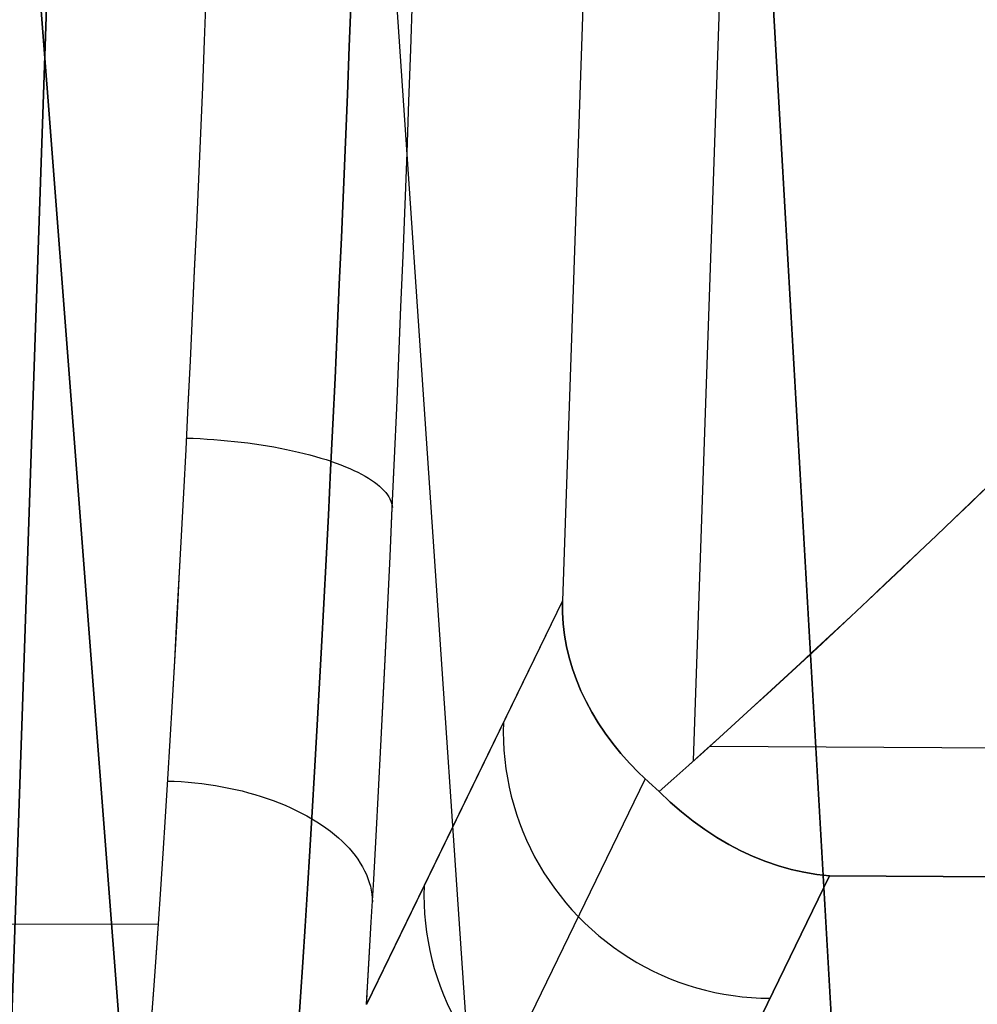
# Model space of a CAD drawing. Header units: millimetres. Extents: x -273 to 273, y -240 to 302.
# Tile 19 of 256: x -242.7 to -235.53, y -187.83 to -180.46. Entities that reach past the tile are written whole.
import ezdxf

# ---------------------------------------------------------------- set-up
doc = ezdxf.new("R2010")
doc.units = ezdxf.units.MM
doc.header["$MEASUREMENT"] = 0
doc.layers.add('IGES level 1', color=7, linetype='Continuous', true_color=0x3e413d)
doc.layers.add('IGES level 2', color=7, linetype='Continuous', true_color=0x008000)

msp = doc.modelspace()

# ---------------------------------------------------------------- linework, layer by layer
at = {"layer": 'IGES level 1'}
for p, q in [((-228.3871, 232.2157, 421.8598), (-244.293, -232.7607, 431.7657)), ((-244.293, -232.7607, 431.7657), (-228.3871, 232.2157, 421.8598)), ((-237.6533, -186.0074, 423.4286), (-224.9265, 185.6097, 415.4579)), ((-225.9799, 184.4738, 413.3118), (-238.636, -184.8118, 421.2368)), ((-225.9799, 184.4738, 413.3118), (-238.636, -184.8118, 421.2368)), ((-241.3042, -180.2717, 377.5726), (-241.3181, -180.6179, 377.5742)), ((-241.3042, -180.2717, 377.5725), (-241.318, -180.6179, 377.5742)), ((-240.2319, -180.6593, 377.9902), (-240.218, -180.3003, 377.9897)), ((-240.218, -180.3003, 377.9897), (-240.2319, -180.6593, 377.9902)), ((-239.7708, -180.6817, 379.0278), (-239.7571, -180.2938, 379.026)), ((-239.7708, -180.6818, 379.028), (-239.7571, -180.2938, 379.0262)), ((-241.3181, -180.6179, 377.5742), (-241.3323, -180.9639, 377.5639)), ((-241.318, -180.6179, 377.5742), (-241.3323, -180.964, 377.564)), ((-240.2462, -181.0181, 377.9784), (-240.2319, -180.6593, 377.9902)), ((-240.2319, -180.6593, 377.9902), (-240.2462, -181.0181, 377.9784)), ((-239.7848, -181.0695, 379.0166), (-239.7708, -180.6817, 379.0278)), ((-239.7848, -181.0696, 379.0168), (-239.7708, -180.6818, 379.028)), ((-241.3323, -180.9639, 377.5639), (-241.347, -181.3093, 377.5416)), ((-241.3323, -180.964, 377.564), (-241.3469, -181.3094, 377.5417)), ((-240.2608, -181.3762, 377.9542), (-240.2462, -181.0181, 377.9784)), ((-240.2462, -181.0181, 377.9784), (-240.2608, -181.3762, 377.9542)), ((-239.7993, -181.4566, 378.9923), (-239.7848, -181.0695, 379.0166)), ((-239.7993, -181.4567, 378.9925), (-239.7848, -181.0696, 379.0168)), ((-241.347, -181.3093, 377.5416), (-241.3619, -181.6537, 377.5074)), ((-241.3469, -181.3094, 377.5417), (-241.3618, -181.6539, 377.5075)), ((-240.2757, -181.7332, 377.9177), (-240.2608, -181.3762, 377.9542)), ((-240.2608, -181.3762, 377.9542), (-240.2757, -181.7332, 377.9177)), ((-239.8141, -181.8427, 378.9549), (-239.7993, -181.4566, 378.9923)), ((-239.8141, -181.8429, 378.9551), (-239.7993, -181.4567, 378.9925)), ((-241.3619, -181.6537, 377.5074), (-241.3771, -181.9967, 377.4612)), ((-241.3618, -181.6539, 377.5075), (-241.377, -181.997, 377.4614)), ((-240.291, -182.0888, 377.8691), (-240.2757, -181.7332, 377.9177)), ((-240.2757, -181.7332, 377.9177), (-240.291, -182.0888, 377.8691)), ((-239.8292, -182.2274, 378.9045), (-239.8141, -181.8427, 378.9549)), ((-239.8292, -182.2275, 378.9048), (-239.8141, -181.8429, 378.9551)), ((-241.3771, -181.9967, 377.4612), (-241.3926, -182.3379, 377.4032)), ((-241.377, -181.997, 377.4614), (-241.3925, -182.3383, 377.4034)), ((-240.3065, -182.4425, 377.8082), (-240.291, -182.0888, 377.8691)), ((-240.291, -182.0888, 377.8691), (-240.3065, -182.4425, 377.8082)), ((-239.8447, -182.61, 378.8412), (-239.8292, -182.2274, 378.9045)), ((-239.8447, -182.6103, 378.8415), (-239.8292, -182.2275, 378.9048)), ((-241.3926, -182.3379, 377.4032), (-241.4084, -182.6769, 377.3335)), ((-241.3925, -182.3383, 377.4034), (-241.4083, -182.6773, 377.3336)), ((-240.3223, -182.7939, 377.7352), (-240.3065, -182.4425, 377.8082)), ((-240.3065, -182.4425, 377.8082), (-240.3223, -182.7939, 377.7352)), ((-239.8604, -182.9904, 378.765), (-239.8447, -182.61, 378.8412)), ((-239.8604, -182.9906, 378.7654), (-239.8447, -182.6103, 378.8415)), ((-241.4084, -182.6769, 377.3335), (-241.4245, -183.0133, 377.252)), ((-241.4083, -182.6773, 377.3336), (-241.4243, -183.0137, 377.2522)), ((-240.3384, -183.1426, 377.6502), (-240.3223, -182.7939, 377.7352)), ((-240.3223, -182.7939, 377.7352), (-240.3384, -183.1426, 377.6502)), ((-241.4245, -183.0133, 377.252), (-241.4407, -183.3466, 377.1589)), ((-241.4243, -183.0137, 377.2522), (-241.4406, -183.3471, 377.1591)), ((-239.8765, -183.3679, 378.676), (-239.8604, -182.9904, 378.765)), ((-239.8765, -183.3682, 378.6764), (-239.8604, -182.9906, 378.7654)), ((-240.3547, -183.4881, 377.5532), (-240.3384, -183.1426, 377.6502)), ((-240.3384, -183.1426, 377.6502), (-240.3547, -183.4881, 377.5532)), ((-241.4407, -183.3466, 377.1589), (-241.4572, -183.6765, 377.0543)), ((-241.4406, -183.3471, 377.1591), (-241.457, -183.677, 377.0545)), ((-239.8928, -183.7421, 378.5743), (-239.8765, -183.3679, 378.676)), ((-239.8928, -183.7425, 378.5748), (-239.8765, -183.3682, 378.6764)), ((-240.3713, -183.8301, 377.4444), (-240.3547, -183.4881, 377.5532)), ((-240.3547, -183.4881, 377.5532), (-240.3713, -183.8301, 377.4444)), ((-241.4529, -183.5915, 377.0821), (-241.401, -183.5934, 377.0808)), ((-241.401, -183.5934, 377.0808), (-241.3491, -183.5959, 377.0812)), ((-241.3491, -183.5959, 377.0812), (-241.2973, -183.5989, 377.0832)), ((-241.2973, -183.5989, 377.0832), (-241.2456, -183.6025, 377.087)), ((-241.2456, -183.6025, 377.087), (-241.1941, -183.6066, 377.0926)), ((-241.4572, -183.6765, 377.0543), (-241.4738, -184.0025, 376.9383)), ((-241.457, -183.677, 377.0545), (-241.4737, -184.0031, 376.9385)), ((-241.1941, -183.6066, 377.0926), (-241.1428, -183.6113, 377.0998)), ((-241.1428, -183.6113, 377.0998), (-241.0919, -183.6165, 377.1086)), ((-241.0919, -183.6165, 377.1086), (-241.0414, -183.6222, 377.1192)), ((-241.0414, -183.6222, 377.1192), (-240.9912, -183.6285, 377.1314)), ((-240.9912, -183.6285, 377.1314), (-240.9416, -183.6353, 377.1453)), ((-240.9416, -183.6353, 377.1453), (-240.8926, -183.6426, 377.1609)), ((-240.8926, -183.6426, 377.1609), (-240.8441, -183.6504, 377.178)), ((-240.8441, -183.6504, 377.178), (-240.7964, -183.6586, 377.1967)), ((-240.7964, -183.6586, 377.1967), (-240.7494, -183.6674, 377.217)), ((-240.7494, -183.6674, 377.217), (-240.7031, -183.6766, 377.2389)), ((-240.7031, -183.6766, 377.2389), (-240.6577, -183.6863, 377.2622)), ((-240.6577, -183.6863, 377.2622), (-240.6133, -183.6964, 377.2871)), ((-240.6133, -183.6964, 377.2871), (-240.5697, -183.707, 377.3134)), ((-240.5697, -183.707, 377.3134), (-240.5272, -183.718, 377.3412)), ((-240.5272, -183.718, 377.3412), (-240.4857, -183.7294, 377.3703)), ((-240.4857, -183.7294, 377.3703), (-240.4453, -183.7412, 377.4009)), ((-240.4453, -183.7412, 377.4009), (-240.4061, -183.7533, 377.4327)), ((-239.9094, -184.1128, 378.46), (-239.8928, -183.7421, 378.5743)), ((-239.9094, -184.1132, 378.4606), (-239.8928, -183.7425, 378.5748)), ((-240.4061, -183.7533, 377.4327), (-240.3681, -183.7659, 377.4659)), ((-240.365, -183.7669, 377.4687), (-240.329, -183.7796, 377.5026)), ((-240.329, -183.7796, 377.5026), (-240.2942, -183.7927, 377.5376)), ((-240.2942, -183.7927, 377.5376), (-240.2607, -183.806, 377.5738)), ((-240.2607, -183.806, 377.5738), (-240.2285, -183.8196, 377.6111)), ((-240.2285, -183.8196, 377.6111), (-240.1977, -183.8335, 377.6494)), ((-240.388, -184.1681, 377.324), (-240.3713, -183.8301, 377.4444)), ((-240.3713, -183.8301, 377.4444), (-240.388, -184.1681, 377.324)), ((-240.1977, -183.8335, 377.6494), (-240.1683, -183.8477, 377.6887)), ((-240.1683, -183.8477, 377.6887), (-240.1403, -183.8621, 377.729)), ((-240.1403, -183.8621, 377.729), (-240.1138, -183.8767, 377.7701)), ((-240.1138, -183.8767, 377.7701), (-240.0888, -183.8916, 377.8121)), ((-240.0888, -183.8916, 377.8121), (-240.0653, -183.9066, 377.855)), ((-240.0653, -183.9066, 377.855), (-240.0434, -183.9218, 377.8985)), ((-240.0434, -183.9218, 377.8985), (-240.0231, -183.9372, 377.9428)), ((-240.0231, -183.9372, 377.9428), (-240.0044, -183.9527, 377.9878)), ((-240.0044, -183.9527, 377.9878), (-239.9873, -183.9683, 378.0333)), ((-239.9873, -183.9683, 378.0333), (-239.9718, -183.9841, 378.0794)), ((-235.4493, -183.9523, 424.1263), (-235.5774, -184.0754, 424.1361)), ((-235.577, -184.0758, 424.1361), (-235.4491, -183.9525, 424.1262)), ((-241.4738, -184.0025, 376.9383), (-241.4907, -184.3243, 376.8111)), ((-241.4737, -184.0031, 376.9385), (-241.4905, -184.325, 376.8113)), ((-239.9718, -183.9841, 378.0794), (-239.9581, -183.9999, 378.126)), ((-239.9581, -183.9999, 378.126), (-239.946, -184.0158, 378.173)), ((-239.946, -184.0158, 378.173), (-239.9356, -184.0318, 378.2204)), ((-239.9356, -184.0318, 378.2204), (-239.9269, -184.0477, 378.2682)), ((-239.9269, -184.0477, 378.2682), (-239.9199, -184.0637, 378.3162)), ((-239.9262, -184.4793, 378.3333), (-239.9094, -184.1128, 378.46)), ((-239.9262, -184.4798, 378.334), (-239.9094, -184.1132, 378.4606)), ((-239.9199, -184.0637, 378.3162), (-239.9146, -184.0797, 378.3644)), ((-239.9146, -184.0797, 378.3644), (-239.9111, -184.0957, 378.4128)), ((-239.9111, -184.0957, 378.4128), (-239.9093, -184.1116, 378.4613)), ((-235.5774, -184.0754, 424.1361), (-235.7059, -184.1984, 424.1399)), ((-235.7054, -184.199, 424.1399), (-235.577, -184.0758, 424.1361)), ((-240.4049, -184.5018, 377.192), (-240.388, -184.1681, 377.324)), ((-240.388, -184.1681, 377.324), (-240.4049, -184.5018, 377.192)), ((-235.7059, -184.1984, 424.1399), (-235.8346, -184.3212, 424.1375)), ((-235.8339, -184.3219, 424.1374), (-235.7054, -184.199, 424.1399)), ((-241.4907, -184.3243, 376.8111), (-241.5076, -184.6415, 376.6729)), ((-241.4905, -184.325, 376.8113), (-241.5075, -184.6423, 376.6731)), ((-235.8346, -184.3212, 424.1375), (-235.9634, -184.4437, 424.129)), ((-235.9626, -184.4445, 424.1289), (-235.8339, -184.3219, 424.1374)), ((-239.9433, -184.8414, 378.1943), (-239.9262, -184.4793, 378.3333)), ((-239.9433, -184.8419, 378.1951), (-239.9262, -184.4798, 378.334)), ((-235.9634, -184.4437, 424.129), (-236.0921, -184.5657, 424.1143)), ((-236.0912, -184.5666, 424.1142), (-235.9626, -184.4445, 424.1289)), ((-240.422, -184.8307, 377.0486), (-240.4049, -184.5018, 377.192)), ((-240.4049, -184.5018, 377.192), (-240.422, -184.8307, 377.0486)), ((-236.0921, -184.5657, 424.1143), (-236.2206, -184.687, 424.0936)), ((-236.2196, -184.688, 424.0935), (-236.0912, -184.5666, 424.1142)), ((-241.5076, -184.6415, 376.6729), (-241.5247, -184.9537, 376.5237)), ((-241.5075, -184.6423, 376.6731), (-241.5246, -184.9546, 376.5239)), ((-236.2206, -184.687, 424.0936), (-236.3487, -184.8075, 424.0667)), ((-236.3477, -184.8086, 424.0666), (-236.2196, -184.688, 424.0935)), ((-240.4392, -185.1545, 376.894), (-240.422, -184.8307, 377.0486)), ((-240.422, -184.8307, 377.0486), (-240.4392, -185.1545, 376.894)), ((-238.636, -184.8118, 421.2368), (-240.103, -187.8316, 376.4204)), ((-238.636, -184.8118, 421.2368), (-240.103, -187.8332, 376.4218)), ((-239.9605, -185.1985, 378.0432), (-239.9433, -184.8414, 378.1943)), ((-239.9605, -185.1991, 378.044), (-239.9433, -184.8419, 378.1951)), ((-238.6353, -184.8972, 421.3507), (-238.636, -184.8118, 421.2368)), ((-238.636, -184.8118, 421.2368), (-238.6353, -184.8973, 421.3507)), ((-236.3487, -184.8075, 424.0667), (-236.4763, -184.9271, 424.0338)), ((-236.4752, -184.9282, 424.0337), (-236.3477, -184.8086, 424.0666)), ((-238.6297, -184.9825, 421.4646), (-238.6353, -184.8972, 421.3507)), ((-238.6353, -184.8973, 421.3507), (-238.6297, -184.9826, 421.4645)), ((-236.4763, -184.9271, 424.0338), (-236.6031, -185.0456, 423.9949)), ((-236.6021, -185.0467, 423.9948), (-236.4752, -184.9282, 424.0337)), ((-241.5247, -184.9537, 376.5237), (-241.5419, -185.2606, 376.3638)), ((-241.5246, -184.9546, 376.5239), (-241.5418, -185.2615, 376.3639)), ((-238.6194, -185.0674, 421.5785), (-238.6297, -184.9825, 421.4646)), ((-238.6297, -184.9826, 421.4645), (-238.6194, -185.0675, 421.5783)), ((-238.6043, -185.1518, 421.6921), (-238.6194, -185.0674, 421.5785)), ((-238.6194, -185.0675, 421.5783), (-238.6043, -185.1521, 421.6919)), ((-236.6031, -185.0456, 423.9949), (-236.7292, -185.1629, 423.95)), ((-236.7281, -185.164, 423.9499), (-236.6021, -185.0467, 423.9948)), ((-238.5845, -185.2358, 421.8053), (-238.6043, -185.1518, 421.6921)), ((-238.6043, -185.1521, 421.6919), (-238.5845, -185.2361, 421.8051)), ((-240.4566, -185.4728, 376.7284), (-240.4392, -185.1545, 376.894)), ((-240.4392, -185.1545, 376.894), (-240.4566, -185.4728, 376.7284)), ((-239.9779, -185.5503, 377.88), (-239.9605, -185.1985, 378.0432)), ((-239.9779, -185.551, 377.881), (-239.9605, -185.1991, 378.044)), ((-236.7292, -185.1629, 423.95), (-236.8542, -185.2788, 423.8992)), ((-236.8532, -185.2799, 423.8991), (-236.7281, -185.164, 423.9499)), ((-241.5419, -185.2606, 376.3638), (-241.5592, -185.5617, 376.1933)), ((-241.5418, -185.2615, 376.3639), (-241.5591, -185.5626, 376.1935)), ((-238.5599, -185.3192, 421.9181), (-238.5845, -185.2358, 421.8053)), ((-238.5845, -185.2361, 421.8051), (-238.5599, -185.3195, 421.9178)), ((-236.8542, -185.2788, 423.8992), (-236.9781, -185.3932, 423.8425)), ((-236.9771, -185.3943, 423.8424), (-236.8532, -185.2799, 423.8991)), ((-238.5306, -185.4019, 422.0302), (-238.5599, -185.3192, 421.9181)), ((-238.5599, -185.3195, 421.9178), (-238.5306, -185.4022, 422.03)), ((-238.4967, -185.4837, 422.1416), (-238.5306, -185.4019, 422.0302)), ((-238.5306, -185.4022, 422.03), (-238.4966, -185.4841, 422.1414)), ((-236.9781, -185.3932, 423.8425), (-237.1008, -185.506, 423.7801)), ((-237.0998, -185.507, 423.78), (-236.9771, -185.3943, 423.8424)), ((-240.474, -185.7852, 376.5519), (-240.4566, -185.4728, 376.7284)), ((-240.4566, -185.4728, 376.7284), (-240.474, -185.7852, 376.5519)), ((-238.4581, -185.5647, 422.2522), (-238.4967, -185.4837, 422.1416)), ((-238.4966, -185.4841, 422.1414), (-238.4581, -185.565, 422.2519)), ((-237.1008, -185.506, 423.7801), (-237.222, -185.6171, 423.7119)), ((-237.2211, -185.618, 423.7118), (-237.0998, -185.507, 423.78)), ((-241.5592, -185.5617, 376.1933), (-241.5766, -185.8568, 376.0126)), ((-241.5591, -185.5626, 376.1935), (-241.5765, -185.8577, 376.0126)), ((-239.9955, -185.8965, 377.7051), (-239.9779, -185.5503, 377.88)), ((-239.9955, -185.8972, 377.7062), (-239.9779, -185.551, 377.881)), ((-238.4149, -185.6447, 422.3618), (-238.4581, -185.5647, 422.2522)), ((-238.4581, -185.565, 422.2519), (-238.4149, -185.645, 422.3615)), ((-238.3671, -185.7236, 422.4702), (-238.4149, -185.6447, 422.3618)), ((-238.4149, -185.645, 422.3615), (-238.3671, -185.724, 422.47)), ((-237.222, -185.6171, 423.7119), (-237.3416, -185.7262, 423.6381)), ((-237.3408, -185.727, 423.6381), (-237.2211, -185.618, 423.7118)), ((-239.0775, -185.7217, 407.741), (-239.0786, -185.7912, 407.7457)), ((-238.3149, -185.8014, 422.5774), (-238.3671, -185.7236, 422.4702)), ((-238.3671, -185.724, 422.47), (-238.3149, -185.8017, 422.5772)), ((-237.3416, -185.7262, 423.6381), (-237.4594, -185.8333, 423.5588)), ((-237.4588, -185.834, 423.5587), (-237.3408, -185.727, 423.6381)), ((-240.4916, -186.0913, 376.3647), (-240.474, -185.7852, 376.5519)), ((-240.474, -185.7852, 376.5519), (-240.4916, -186.0913, 376.3647)), ((-239.0786, -185.7912, 407.7457), (-239.0772, -185.8608, 407.7504)), ((-238.2583, -185.8779, 422.6833), (-238.3149, -185.8014, 422.5774)), ((-238.3149, -185.8017, 422.5772), (-238.2583, -185.8782, 422.6831)), ((-241.5766, -185.8568, 376.0126), (-241.594, -186.1454, 375.8217)), ((-241.5765, -185.8577, 376.0126), (-241.5939, -186.1463, 375.8217)), ((-239.0772, -185.8608, 407.7504), (-239.0735, -185.9302, 407.7549)), ((-238.1972, -185.9531, 422.7877), (-238.2583, -185.8779, 422.6833)), ((-238.2583, -185.8782, 422.6831), (-238.1972, -185.9533, 422.7875)), ((-237.4594, -185.8333, 423.5588), (-237.5755, -185.9382, 423.474)), ((-237.5749, -185.9387, 423.474), (-237.4588, -185.834, 423.5587)), ((-240.0132, -186.2365, 377.5187), (-239.9955, -185.8965, 377.7051)), ((-240.0132, -186.2373, 377.5198), (-239.9955, -185.8972, 377.7062)), ((-239.0735, -185.9302, 407.7549), (-239.0673, -185.9995, 407.7594)), ((-238.1319, -186.0269, 422.8904), (-238.1972, -185.9531, 422.7877)), ((-238.1972, -185.9533, 422.7875), (-238.1319, -186.027, 422.8903)), ((-237.5755, -185.9382, 423.474), (-237.6895, -186.0408, 423.3839)), ((-237.6891, -186.0412, 423.3839), (-237.5749, -185.9387, 423.474)), ((-237.5283, -185.8997, 423.5247), (-200.3274, -186.1175, 420.2659)), ((-239.0673, -185.9995, 407.7594), (-239.0586, -186.0686, 407.7638)), ((-238.0624, -186.0991, 422.9915), (-238.1319, -186.0269, 422.8904)), ((-238.1319, -186.027, 422.8903), (-238.0624, -186.0992, 422.9914)), ((-240.5091, -186.3909, 376.1672), (-240.4916, -186.0913, 376.3647)), ((-240.4916, -186.0913, 376.3647), (-240.5091, -186.3909, 376.1672)), ((-239.0586, -186.0686, 407.7638), (-239.0476, -186.1373, 407.7681)), ((-237.9887, -186.1698, 423.0908), (-238.0624, -186.0991, 422.9915)), ((-238.0624, -186.0992, 422.9914), (-237.9887, -186.1699, 423.0907)), ((-237.6895, -186.0408, 423.3839), (-237.8014, -186.1411, 423.2885)), ((-237.8012, -186.1413, 423.2885), (-237.6891, -186.0412, 423.3839)), ((-241.594, -186.1454, 375.8217), (-241.6114, -186.4272, 375.6209)), ((-241.5939, -186.1463, 375.8217), (-241.6113, -186.4282, 375.6209)), ((-241.5949, -186.1604, 375.8114), (-241.543, -186.1622, 375.8097)), ((-241.543, -186.1622, 375.8097), (-241.4911, -186.1649, 375.8094)), ((-241.4911, -186.1649, 375.8094), (-241.4393, -186.1687, 375.8107)), ((-241.4393, -186.1687, 375.8107), (-241.3876, -186.1735, 375.8134)), ((-241.3876, -186.1735, 375.8134), (-241.3362, -186.1793, 375.8176)), ((-241.3362, -186.1793, 375.8176), (-241.285, -186.1861, 375.8233)), ((-238.0173, -186.149, 423.0577), (-239.542, -189.2881, 376.5015)), ((-239.0476, -186.1373, 407.7681), (-239.0342, -186.2056, 407.7722)), ((-237.911, -186.2388, 423.1881), (-237.9887, -186.1698, 423.0908)), ((-237.9887, -186.1699, 423.0907), (-237.911, -186.2388, 423.1881)), ((-237.8014, -186.1411, 423.2885), (-237.911, -186.2388, 423.1881)), ((-237.911, -186.2388, 423.1881), (-237.8012, -186.1413, 423.2885)), ((-241.285, -186.1861, 375.8233), (-241.2341, -186.1939, 375.8304)), ((-241.2341, -186.1939, 375.8304), (-241.1836, -186.2027, 375.839)), ((-241.1836, -186.2027, 375.839), (-241.1335, -186.2124, 375.8491)), ((-241.1335, -186.2124, 375.8491), (-241.084, -186.2231, 375.8606)), ((-241.084, -186.2231, 375.8606), (-241.0351, -186.2348, 375.8735)), ((-241.0351, -186.2348, 375.8735), (-240.9867, -186.2474, 375.8878)), ((-240.9867, -186.2474, 375.8878), (-240.9391, -186.2609, 375.9035)), ((-240.031, -186.57, 377.3208), (-240.0132, -186.2365, 377.5187)), ((-240.031, -186.5709, 377.322), (-240.0132, -186.2373, 377.5198)), ((-239.0342, -186.2056, 407.7722), (-239.0184, -186.2734, 407.7763)), ((-237.911, -186.2388, 423.1881), (-237.8279, -186.3174, 423.0713)), ((-237.8279, -186.3174, 423.0713), (-237.911, -186.2388, 423.1881)), ((-240.9391, -186.2609, 375.9035), (-240.8921, -186.2753, 375.9206)), ((-240.8921, -186.2753, 375.9206), (-240.846, -186.2906, 375.939)), ((-240.846, -186.2906, 375.939), (-240.8008, -186.3067, 375.9587)), ((-240.8008, -186.3067, 375.9587), (-240.7564, -186.3238, 375.9798)), ((-240.7564, -186.3238, 375.9798), (-240.713, -186.3416, 376.0021)), ((-239.0184, -186.2734, 407.7763), (-239.0003, -186.3406, 407.7802)), ((-237.8279, -186.3174, 423.0713), (-237.7432, -186.3912, 422.9525)), ((-237.7431, -186.3912, 422.9525), (-237.8279, -186.3174, 423.0713)), ((-240.713, -186.3416, 376.0021), (-240.6706, -186.3602, 376.0257)), ((-240.6706, -186.3602, 376.0257), (-240.6293, -186.3797, 376.0505)), ((-240.6293, -186.3797, 376.0505), (-240.5891, -186.3999, 376.0765)), ((-240.5891, -186.3999, 376.0765), (-240.55, -186.4208, 376.1037)), ((-240.5268, -186.6834, 375.9595), (-240.5091, -186.3909, 376.1672)), ((-240.5091, -186.3909, 376.1672), (-240.5268, -186.6834, 375.9595)), ((-239.0003, -186.3406, 407.7802), (-238.9798, -186.4071, 407.784)), ((-238.9798, -186.4071, 407.784), (-238.957, -186.4729, 407.7877)), ((-237.7432, -186.3912, 422.9525), (-237.6569, -186.46, 422.8318)), ((-237.6568, -186.46, 422.8319), (-237.7431, -186.3912, 422.9525)), ((-241.6114, -186.4272, 375.6209), (-241.6288, -186.7018, 375.4105)), ((-241.6113, -186.4282, 375.6209), (-241.6288, -186.7029, 375.4104)), ((-240.55, -186.4208, 376.1037), (-240.5122, -186.4424, 376.132)), ((-240.5116, -186.4428, 376.1325), (-240.4751, -186.465, 376.1618)), ((-240.4751, -186.465, 376.1618), (-240.44, -186.4879, 376.1921)), ((-238.957, -186.4729, 407.7877), (-238.9319, -186.5379, 407.7913)), ((-237.6569, -186.46, 422.8318), (-237.5692, -186.5237, 422.7095)), ((-237.5691, -186.5237, 422.7096), (-237.6568, -186.46, 422.8319)), ((-240.44, -186.4879, 376.1921), (-240.4062, -186.5115, 376.2235)), ((-240.4062, -186.5115, 376.2235), (-240.3737, -186.5356, 376.2558)), ((-240.3737, -186.5356, 376.2558), (-240.3427, -186.5603, 376.2891)), ((-238.9319, -186.5379, 407.7913), (-238.9046, -186.6019, 407.7947)), ((-237.5692, -186.5237, 422.7095), (-237.4801, -186.5822, 422.5855)), ((-237.48, -186.5822, 422.5856), (-237.5691, -186.5237, 422.7096)), ((-240.3427, -186.5603, 376.2891), (-240.3131, -186.5855, 376.3233)), ((-240.3131, -186.5855, 376.3233), (-240.285, -186.6113, 376.3584)), ((-240.285, -186.6113, 376.3584), (-240.2584, -186.6375, 376.3942)), ((-240.0489, -186.8966, 377.1118), (-240.031, -186.57, 377.3208)), ((-240.0489, -186.8976, 377.1132), (-240.031, -186.5709, 377.322)), ((-238.9046, -186.6019, 407.7947), (-238.8751, -186.665, 407.798)), ((-237.4801, -186.5822, 422.5855), (-237.3898, -186.6356, 422.4602)), ((-237.3896, -186.6356, 422.4603), (-237.48, -186.5822, 422.5856)), ((-241.6288, -186.7018, 375.4105), (-241.6462, -186.969, 375.1906)), ((-240.5444, -186.9687, 375.7419), (-240.5268, -186.6834, 375.9595)), ((-240.5268, -186.6834, 375.9595), (-240.5444, -186.9687, 375.7419)), ((-240.2584, -186.6375, 376.3942), (-240.2333, -186.6641, 376.4309)), ((-240.2333, -186.6641, 376.4309), (-240.2099, -186.6912, 376.4683)), ((-240.2099, -186.6912, 376.4683), (-240.188, -186.7187, 376.5063)), ((-238.8751, -186.665, 407.798), (-238.8434, -186.727, 407.8011)), ((-237.3898, -186.6356, 422.4602), (-237.2983, -186.6837, 422.3335)), ((-237.2981, -186.6837, 422.3337), (-237.3896, -186.6356, 422.4603)), ((-237.2983, -186.6837, 422.3335), (-237.2057, -186.7266, 422.2058)), ((-237.2056, -186.7266, 422.2059), (-237.2981, -186.6837, 422.3337)), ((-241.6288, -186.7029, 375.4104), (-241.6462, -186.9701, 375.1905)), ((-240.188, -186.7187, 376.5063), (-240.1678, -186.7465, 376.545)), ((-240.1678, -186.7465, 376.545), (-240.1492, -186.7747, 376.5843)), ((-240.1492, -186.7747, 376.5843), (-240.1323, -186.8031, 376.6242)), ((-238.8434, -186.727, 407.8011), (-238.8095, -186.7879, 407.8041)), ((-237.2057, -186.7266, 422.2058), (-237.1122, -186.764, 422.077)), ((-237.1121, -186.764, 422.0771), (-237.2056, -186.7266, 422.2059)), ((-237.1122, -186.764, 422.077), (-237.0179, -186.796, 421.9473)), ((-237.0178, -186.796, 421.9474), (-237.1121, -186.764, 422.0771)), ((-240.1323, -186.8031, 376.6242), (-240.1171, -186.8317, 376.6646)), ((-240.1171, -186.8317, 376.6646), (-240.1036, -186.8606, 376.7054)), ((-238.8095, -186.7879, 407.8041), (-238.7735, -186.8476, 407.807)), ((-238.7735, -186.8476, 407.807), (-238.7355, -186.9059, 407.8097)), ((-237.0179, -186.796, 421.9473), (-236.9229, -186.8226, 421.817)), ((-236.9227, -186.8226, 421.8171), (-237.0178, -186.796, 421.9474)), ((-236.9229, -186.8226, 421.817), (-236.8272, -186.8437, 421.6861)), ((-236.8271, -186.8437, 421.6862), (-236.9227, -186.8226, 421.8171)), ((-236.8272, -186.8437, 421.6861), (-236.731, -186.8593, 421.5548)), ((-236.731, -186.8593, 421.5549), (-236.8271, -186.8437, 421.6862)), ((-240.1036, -186.8606, 376.7054), (-240.0918, -186.8897, 376.7466)), ((-240.0918, -186.8897, 376.7466), (-240.0818, -186.9189, 376.7881)), ((-240.0818, -186.9189, 376.7881), (-240.0736, -186.9482, 376.83)), ((-240.0669, -187.216, 376.8919), (-240.0489, -186.8966, 377.1118)), ((-240.0669, -187.2171, 376.8934), (-240.0489, -186.8976, 377.1132)), ((-238.7355, -186.9059, 407.8097), (-238.6955, -186.963, 407.8122)), ((-238.1052, -189.8994, 376.4956), (-236.6345, -186.8694, 421.4233)), ((-236.6345, -186.8694, 421.4233), (-238.1052, -189.8994, 376.4956)), ((-236.731, -186.8593, 421.5548), (-236.6345, -186.8694, 421.4233)), ((-236.6345, -186.8694, 421.4233), (-236.731, -186.8593, 421.5549)), ((-236.6345, -186.8694, 421.4233), (-200.4931, -187.0825, 418.2635)), ((-200.4931, -187.0825, 418.2635), (-236.6345, -186.8694, 421.4233)), ((-241.6462, -186.969, 375.1906), (-241.6636, -187.2284, 374.9617)), ((-241.6462, -186.9701, 375.1905), (-241.6636, -187.2295, 374.9615)), ((-240.5621, -187.2463, 375.5145), (-240.5444, -186.9687, 375.7419)), ((-240.5444, -186.9687, 375.7419), (-240.5621, -187.2463, 375.5145)), ((-240.0736, -186.9482, 376.83), (-240.0671, -186.9776, 376.8721)), ((-240.0671, -186.9776, 376.8721), (-240.0624, -187.0071, 376.9145)), ((-239.672, -186.946, 389.5808), (-239.6731, -187.0156, 389.5856)), ((-238.6955, -186.963, 407.8122), (-238.6535, -187.0186, 407.8146)), ((-240.0624, -187.0071, 376.9145), (-240.0595, -187.0365, 376.957)), ((-240.0595, -187.0365, 376.957), (-240.0583, -187.066, 376.9996)), ((-239.6731, -187.0156, 389.5856), (-239.6717, -187.0851, 389.5902)), ((-238.6535, -187.0186, 407.8146), (-238.6095, -187.0727, 407.8168)), ((-239.6717, -187.0851, 389.5902), (-239.668, -187.1546, 389.5948)), ((-238.6095, -187.0727, 407.8168), (-238.5638, -187.1252, 407.8189)), ((-238.5638, -187.1252, 407.8189), (-238.5162, -187.1762, 407.8207)), ((-240.0849, -187.5278, 376.6613), (-240.0669, -187.216, 376.8919)), ((-240.0849, -187.529, 376.6629), (-240.0669, -187.2171, 376.8934)), ((-239.668, -187.1546, 389.5948), (-239.6618, -187.2239, 389.5992)), ((-238.5162, -187.1762, 407.8207), (-238.4669, -187.2254, 407.8224)), ((-246.0281, -187.2263, 375.0992), (-241.6637, -187.2309, 374.9599)), ((-241.6636, -187.2295, 374.9615), (-241.681, -187.4809, 374.7236)), ((-241.6636, -187.2284, 374.9617), (-241.6809, -187.4798, 374.7238)), ((-240.5797, -187.5159, 375.2778), (-240.5621, -187.2463, 375.5145)), ((-240.5621, -187.2463, 375.5145), (-240.5797, -187.5159, 375.2778)), ((-239.6618, -187.2239, 389.5992), (-239.6532, -187.293, 389.6036)), ((-238.4669, -187.2254, 407.8224), (-238.4159, -187.2729, 407.824)), ((-238.4159, -187.2729, 407.824), (-238.3632, -187.3186, 407.8253)), ((-239.6532, -187.293, 389.6036), (-239.6422, -187.3617, 389.6079)), ((-239.6422, -187.3617, 389.6079), (-239.6288, -187.43, 389.6121)), ((-238.3632, -187.3186, 407.8253), (-238.309, -187.3625, 407.8265)), ((-238.309, -187.3625, 407.8265), (-238.2533, -187.4044, 407.8275)), ((-239.6288, -187.43, 389.6121), (-239.613, -187.4978, 389.6161)), ((-238.2533, -187.4044, 407.8275), (-238.1962, -187.4444, 407.8284)), ((-241.681, -187.4809, 374.7236), (-241.6983, -187.7239, 374.4772)), ((-241.6809, -187.4798, 374.7238), (-241.6981, -187.7227, 374.4774)), ((-239.613, -187.4978, 389.6161), (-239.5949, -187.565, 389.6201)), ((-238.1962, -187.4444, 407.8284), (-238.1378, -187.4824, 407.829)), ((-238.1378, -187.4824, 407.829), (-238.078, -187.5183, 407.8295)), ((-240.5972, -187.7772, 375.0319), (-240.5797, -187.5159, 375.2778)), ((-240.5797, -187.5159, 375.2778), (-240.5972, -187.7772, 375.0319)), ((-240.103, -187.8316, 376.4204), (-240.0849, -187.5278, 376.6613)), ((-240.103, -187.833, 376.422), (-240.0849, -187.529, 376.6629)), ((-239.5949, -187.565, 389.6201), (-239.5744, -187.6316, 389.6239)), ((-238.078, -187.5183, 407.8295), (-238.017, -187.5521, 407.8298)), ((-238.017, -187.5521, 407.8298), (-237.9549, -187.5838, 407.8299)), ((-237.9549, -187.5838, 407.8299), (-237.8918, -187.6133, 407.8298)), ((-239.5744, -187.6316, 389.6239), (-239.5516, -187.6974, 389.6276)), ((-237.8918, -187.6133, 407.8298), (-237.8276, -187.6406, 407.8295)), ((-237.8276, -187.6406, 407.8295), (-237.7625, -187.6657, 407.8291)), ((-241.6983, -187.7239, 374.4772), (-241.7154, -187.9581, 374.2224)), ((-241.6981, -187.7227, 374.4774), (-241.7153, -187.957, 374.2228)), ((-240.1002, -187.8266, 376.5068), (-240.0968, -187.7296, 376.505)), ((-239.5516, -187.6974, 389.6276), (-239.5265, -187.7624, 389.6311)), ((-237.7625, -187.6657, 407.8291), (-237.6966, -187.6884, 407.8285)), ((-237.6966, -187.6884, 407.8285), (-237.63, -187.7089, 407.8277)), ((-237.63, -187.7089, 407.8277), (-237.5627, -187.727, 407.8267)), ((-237.5627, -187.727, 407.8267), (-237.4948, -187.7428, 407.8255)), ((-240.6148, -188.0299, 374.7772), (-240.5972, -187.7772, 375.0319)), ((-240.5972, -187.7772, 375.0319), (-240.6148, -188.0299, 374.7772)), ((-239.5265, -187.7624, 389.6311), (-239.4992, -187.8264, 389.6346)), ((-237.4948, -187.7428, 407.8255), (-237.4263, -187.7562, 407.8242)), ((-237.4263, -187.7562, 407.8242), (-237.3575, -187.7672, 407.8227)), ((-237.3575, -187.7672, 407.8227), (-237.2883, -187.7758, 407.821)), ((-237.2883, -187.7758, 407.821), (-237.2189, -187.782, 407.8191)), ((-237.2189, -187.782, 407.8191), (-237.1493, -187.7858, 407.8171)), ((-237.1493, -187.7858, 407.8171), (-237.0797, -187.7872, 407.8149)), ((-239.4992, -187.8264, 389.6346), (-239.4697, -187.8895, 389.6378))]:
    msp.add_line(p, q, dxfattribs=at)
at = {"layer": 'IGES level 2', "color": 31, "true_color": 0xfabe47}
for p, q in [((-235.5632, -206.3802, 590.9195), (-241.2591, -106.9903, 598.7585)), ((-241.2591, -106.9903, 598.7585), (-235.5632, -206.3802, 590.9195)), ((-238.0396, -207.3072, 593.9396), (-242.5811, -140.6045, 598.384)), ((-240.4131, -207.9723, 596.292), (-245.5621, -141.1752, 600.4039)), ((-245.5621, -141.1752, 600.4039), (-240.4131, -207.9723, 596.292))]:
    msp.add_line(p, q, dxfattribs=at)

doc.saveas('drawing.dxf')
